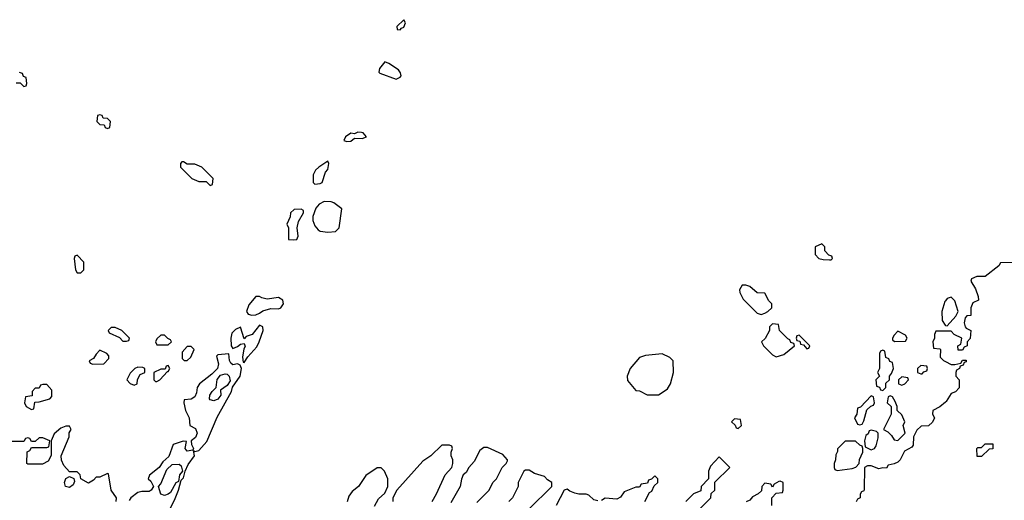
# Model space of a CAD drawing. Header units: inches. Extents: x 2710751 to 2829008, y 857003 to 965602.
# Tile 251 of 256: x 2755128 to 2760310, y 931977 to 934506. Entities that reach past the tile are written whole.
import ezdxf

# ---------------------------------------------------------------- set-up
doc = ezdxf.new("R2010")
doc.units = ezdxf.units.IN
doc.header["$MEASUREMENT"] = 0
doc.layers.add('C7953', color=7, linetype='Continuous')
doc.layers.add('C7963', color=7, linetype='Continuous')

msp = doc.modelspace()

# ---------------------------------------------------------------- linework, layer by layer
at = {"layer": 'C7953', "color": 2, "elevation": 14}
for points in [[(2757150, 934506), (2757112, 934470), (2757114, 934454), (2757130, 934452), (2757138, 934462), (2757150, 934466.8), (2757158, 934490)], [(2757050, 934284), (2757021, 934250), (2757018, 934230), (2757024, 934224), (2757110, 934193), (2757130, 934202.8), (2757136, 934210), (2757132.9, 934227.1), (2757122.3, 934242.3), (2757070, 934276)], [(2755550, 934006), (2755538, 934002), (2755534, 933970), (2755550, 933954), (2755572.7, 933952.7), (2755578, 933938), (2755590, 933934), (2755602, 933938), (2755606, 933970), (2755590, 933986), (2755567.3, 933987.3), (2755562, 934002)], [(2756906.8, 933913.2), (2756890, 933906), (2756870, 933908), (2756842, 933890), (2756834, 933870), (2756850, 933864.7), (2756870, 933866.8), (2756890, 933882), (2756930, 933881), (2756953.2, 933890), (2756935.3, 933910), (2756927.7, 933912.3)], [(2755990, 933758), (2755982, 933758), (2755974, 933750), (2755974, 933730), (2756034, 933670), (2756070, 933654), (2756110, 933654), (2756130, 933634), (2756142, 933638), (2756146, 933670), (2756086, 933730), (2756050, 933746), (2756010, 933746)], [(2756750, 933762), (2756702, 933730), (2756685.4, 933714.6), (2756672, 933690), (2756672, 933650), (2756681, 933641), (2756710, 933644), (2756719, 933650), (2756737, 933703), (2756750, 933718), (2756754.5, 933750)], [(2756610, 933508), (2756572.7, 933507.3), (2756554, 933490), (2756551.6, 933468.4), (2756534, 933430), (2756542, 933410), (2756542, 933350), (2756570, 933347.7), (2756586, 933350), (2756594, 933366), (2756588, 933410), (2756595.5, 933444.5), (2756622, 933490), (2756622, 933502)], [(2756730, 933549.6), (2756704.7, 933535.3), (2756686.6, 933513.4), (2756670.4, 933470), (2756670.3, 933450), (2756680.7, 933420.7), (2756699.5, 933399.5), (2756710, 933393), (2756750, 933387.3), (2756790, 933391.3), (2756808.7, 933410), (2756824, 933510), (2756781.5, 933541.5), (2756767.2, 933547.2)], [(2759350, 933326), (2759314, 933310), (2759314, 933270), (2759334, 933250), (2759356.4, 933243.6), (2759390, 933242), (2759398, 933242), (2759406, 933250), (2759402, 933262), (2759387.3, 933267.3), (2759366, 933290), (2759366, 933310)], [(2755430, 933266), (2755418, 933262), (2755414, 933250), (2755422, 933190), (2755430, 933174), (2755450, 933174), (2755466, 933190), (2755466, 933230)], [(2758950, 933109), (2758930, 933108.7), (2758916, 933084), (2758917.3, 933070), (2758935.9, 933035.9), (2759010, 932962), (2759030, 932954), (2759050, 932962), (2759066, 932970), (2759086, 932990), (2759086, 933010), (2759070, 933026), (2759050, 933066), (2759010, 933068.7), (2758970, 933102)], [(2756390, 933049), (2756370, 933048.7), (2756334, 933006), (2756322, 932970), (2756330, 932956), (2756350, 932950.6), (2756370, 932953), (2756390, 932962), (2756406.7, 932973.3), (2756450, 932986.4), (2756490, 932984.9), (2756502, 932990), (2756516, 933010), (2756512.3, 933030), (2756490, 933044.5), (2756430, 933034.7), (2756401.6, 933041.6)], [(2755630, 932886), (2755610, 932886), (2755594, 932870), (2755598, 932858), (2755652.7, 932832.7), (2755670, 932814), (2755690, 932814), (2755702, 932818), (2755706, 932830), (2755666, 932870)], [(2756390, 932899), (2756350.6, 932849.4), (2756320.5, 932839.5), (2756310, 932826), (2756290, 932888), (2756264.1, 932875.9), (2756244.5, 932855.5), (2756238.4, 932830), (2756240.5, 932790), (2756250, 932774.8), (2756274.8, 932785.2), (2756290, 932798.8), (2756310, 932802), (2756314.4, 932785.6), (2756306.8, 932773.2), (2756300.7, 932730), (2756303.6, 932703.6), (2756310, 932702), (2756329, 932731), (2756375.5, 932784.5), (2756389, 932810), (2756409, 932870), (2756408, 932890)], [(2759090, 932906), (2759074, 932890), (2759074, 932870), (2759051.3, 932828.7), (2759032, 932810), (2759042, 932790), (2759090, 932742), (2759110, 932732), (2759150, 932744.7), (2759206, 932790), (2759202, 932802), (2759187.3, 932807.3), (2759182, 932822), (2759170, 932826), (2759126, 932870), (2759122, 932902)], [(2755890, 932846), (2755870, 932846), (2755850, 932826), (2755842, 932810), (2755850, 932794), (2755910, 932794), (2755926, 932810), (2755922, 932822), (2755907.3, 932827.3)], [(2759230, 932846), (2759218, 932842), (2759214, 932830), (2759218, 932818), (2759234, 932814), (2759238, 932798), (2759254, 932794), (2759270, 932774), (2759282, 932778), (2759286, 932790)], [(2759750, 932866), (2759730, 932846), (2759722, 932830), (2759722, 932822), (2759732.7, 932812.7), (2759790, 932814), (2759798, 932830), (2759790, 932846)], [(2756030, 932786), (2756010, 932786), (2755983.6, 932756.4), (2755983.6, 932723.6), (2755992.7, 932712.7), (2756010, 932712), (2756028, 932730), (2756046, 932770)], [(2755550, 932766), (2755530, 932746), (2755516.9, 932723.1), (2755494, 932710), (2755498, 932698), (2755512.7, 932692.7), (2755570, 932694), (2755596.4, 932723.6), (2755596.4, 932736.4), (2755586, 932750)], [(2758510, 932748), (2758422, 932738), (2758390, 932728.7), (2758341, 932670), (2758324.7, 932630), (2758326.4, 932606.4), (2758370, 932554), (2758390, 932552), (2758430, 932532), (2758490, 932532), (2758510, 932544.7), (2758537, 932563), (2758553.2, 932590), (2758569, 932650), (2758568, 932710), (2758548.9, 932728.9)], [(2759670, 932766), (2759658, 932762), (2759654, 932750), (2759654, 932670), (2759642, 932650), (2759654, 932630), (2759634, 932610), (2759638, 932578), (2759652.7, 932572.7), (2759658, 932558), (2759670, 932554), (2759686, 932570), (2759687.3, 932592.7), (2759706, 932610), (2759706, 932630), (2759716.4, 932643.6), (2759726, 932670), (2759722, 932702), (2759707.3, 932707.3), (2759702, 932722), (2759687.3, 932727.3), (2759682, 932762)], [(2755750, 932678), (2755734, 932670), (2755710, 932646), (2755692, 932610), (2755710, 932592), (2755730, 932582), (2755746, 932590), (2755748, 932612), (2755762, 932638), (2755786, 932650), (2755786, 932670), (2755776.4, 932676.4)], [(2755910, 932686), (2755898, 932682), (2755894, 932666), (2755870, 932666), (2755834, 932650), (2755834, 932610), (2755842, 932602), (2755850, 932602), (2755866, 932610), (2755906, 932654), (2755910, 932654), (2755918, 932670)], [(2759870, 932686), (2759854, 932670), (2759854, 932650), (2759870, 932642), (2759878, 932642), (2759887.3, 932652.7), (2759902, 932658), (2759906, 932670), (2759902, 932682)], [(2756150, 932499.3), (2756130, 932506), (2756126.6, 932510), (2756129.4, 932530), (2756140.9, 932550), (2756161.2, 932570), (2756167.6, 932612.4), (2756184.7, 932635.3), (2756210, 932642), (2756219.9, 932639.9), (2756230.8, 932630.8), (2756235.3, 932604.7), (2756219.8, 932580.2), (2756184.5, 932555.5), (2756186, 932530), (2756170, 932509)], [(2759770, 932626), (2759754, 932610), (2759754, 932590), (2759770, 932582), (2759786, 932590), (2759806, 932610), (2759802, 932622)], [(2755270, 932586), (2755250, 932586), (2755238, 932582), (2755230, 932566), (2755210, 932566), (2755194, 932550), (2755192.7, 932527.3), (2755158, 932522), (2755154, 932490), (2755162, 932470), (2755190, 932454), (2755202, 932458), (2755207.3, 932492.7), (2755230, 932494), (2755286, 932510), (2755296.4, 932523.6), (2755296.4, 932556.4)], [(2759610, 932526), (2759552.7, 932467.3), (2759538, 932462), (2759534, 932430), (2759522, 932410), (2759538, 932378), (2759550, 932374), (2759562, 932378), (2759570, 932394), (2759587.3, 932452.7), (2759607.3, 932472.7), (2759622, 932478), (2759626, 932490), (2759622, 932522)], [(2759710, 932526), (2759698, 932522), (2759694, 932490), (2759714, 932470), (2759714, 932430), (2759674, 932350), (2759696.9, 932336.9), (2759716.9, 932316.9), (2759730, 932294), (2759750, 932292), (2759788, 932330), (2759778, 932370), (2759786, 932390), (2759770, 932426), (2759746, 932450), (2759746, 932470), (2759736.4, 932496.4), (2759722, 932522)], [(2758890, 932406), (2758874, 932390), (2758892.7, 932372.7), (2758898, 932358), (2758910, 932354), (2758926, 932370), (2758922, 932402)], [(2759610, 932346), (2759598, 932342), (2759592.7, 932327.3), (2759582, 932318), (2759574, 932290), (2759578, 932258), (2759610, 932242), (2759626, 932250), (2759636.4, 932263.6), (2759646, 932306), (2759646, 932330), (2759638, 932338)], [(2759527.3, 932287.3), (2759472.7, 932287.3), (2759432.7, 932247.3), (2759432.7, 932232.7), (2759423.6, 932216.4), (2759422, 932190), (2759414, 932170), (2759414, 932150), (2759418, 932138), (2759430, 932134), (2759510, 932144.7), (2759528.4, 932151.6), (2759546, 932170), (2759548.4, 932191.6), (2759566, 932230), (2759566, 932250), (2759562, 932262), (2759550, 932266)], [(2755890, 932001.2), (2755870, 932008.7), (2755859.3, 932050), (2755870, 932062.8), (2755901.7, 932138.3), (2755930, 932164.9), (2755966.8, 932166.8), (2755978, 932158), (2755984.7, 932130), (2755968.5, 932111.5), (2755963.6, 932076.4), (2755950, 932068.7), (2755922, 932018), (2755910, 932009)], [(2755390, 932044), (2755369.2, 932049.2), (2755363.7, 932070), (2755370, 932092), (2755390, 932102), (2755412, 932092), (2755416, 932076), (2755410, 932058)]]:
    msp.add_lwpolyline(points, close=True, dxfattribs=at)
for points in [[(2755110, 934174), (2755130, 934174), (2755150, 934154), (2755162, 934158), (2755166, 934170), (2755162, 934202), (2755147.3, 934207.3), (2755142, 934222), (2755127.3, 934227.3)], [(2760000, 933026.7), (2759996.9, 933023.1), (2759981, 932970), (2759983.6, 932923.6), (2759998, 932898), (2760000, 932897.3)], [(2760000, 932866), (2759950, 932866), (2759942, 932850), (2759942, 932830), (2759934, 932810), (2759938, 932778), (2759970, 932774), (2759974, 932770), (2759972, 932730), (2759990, 932712), (2760000, 932707)], [(2755918, 931930), (2755943.1, 931976.9), (2755964, 932030), (2755978, 932082), (2755990, 932094), (2755998, 932130), (2756014.6, 932165.4), (2756048, 932210), (2756042, 932238), (2756050, 932234), (2756070, 932238), (2756113.6, 932286.4), (2756166.6, 932413.4), (2756242, 932550), (2756248.4, 932571.6), (2756288, 932630), (2756295.3, 932670), (2756288.7, 932688.7), (2756274.6, 932694.6), (2756250, 932689), (2756238.6, 932698.6), (2756232.1, 932712.1), (2756228, 932748), (2756170, 932742), (2756164, 932736), (2756174.9, 932694.9), (2756168.2, 932670), (2756139.6, 932640.4), (2756074.8, 932590), (2756062.8, 932570), (2756058.5, 932541.5), (2756050, 932522), (2756030, 932509), (2755994, 932506), (2755992, 932490), (2756000.7, 932450), (2756020.4, 932410), (2756022.8, 932370), (2756054, 932354), (2756062, 932330), (2756052.8, 932307.2), (2756031, 932290), (2756031.3, 932270), (2756042, 932250), (2756039.6, 932240.4), (2756010, 932235.3), (2755999, 932250), (2756006, 932286), (2755988.7, 932288.7), (2755936, 932270), (2755912.4, 932207.6), (2755880.5, 932179.5), (2755862.8, 932150), (2755810.7, 932109.3), (2755804.7, 932090), (2755817.3, 932077.3), (2755831.3, 932050), (2755820.7, 932030), (2755810, 932022.9), (2755770, 932022.7), (2755750, 932017.2), (2755712, 931990), (2755703.6, 931976.4)], [(2760000, 932493.4), (2759970, 932468), (2759934, 932450), (2759932, 932430), (2759942, 932410), (2759932.7, 932387.3), (2759911.6, 932368.4), (2759872.7, 932367.3), (2759850, 932346), (2759832, 932310), (2759830, 932266), (2759823.6, 932256.4), (2759785.4, 932234.6), (2759762, 932190), (2759750, 932178), (2759730, 932168), (2759698, 932162), (2759690, 932146), (2759670, 932148), (2759650, 932142), (2759610, 932158), (2759590, 932158), (2759574, 932150), (2759572.7, 932032.7), (2759570, 932026), (2759558, 932022), (2759551.6, 932008.4), (2759551, 931990), (2759538, 931982), (2759530, 931968)], [(2755635.3, 931970), (2755638, 931990), (2755609, 932030), (2755595.3, 932115.3), (2755590, 932118), (2755550, 932098), (2755530, 932098), (2755516.9, 932083.1), (2755490, 932066), (2755448.9, 932088.9), (2755446, 932110), (2755430, 932126), (2755390, 932126), (2755360.2, 932160.2), (2755348.4, 932188.4), (2755346, 932210), (2755388, 932310), (2755388, 932332), (2755398, 932350), (2755390, 932366), (2755370, 932366), (2755343.6, 932356.4), (2755310, 932326), (2755294, 932290), (2755292.7, 932212.7), (2755276.9, 932183.1), (2755247.3, 932167.3), (2755170, 932166), (2755166, 932170), (2755168, 932232), (2755182, 932238), (2755190, 932254), (2755270, 932254), (2755282, 932258), (2755286, 932290), (2755250, 932306), (2755230, 932306), (2755210, 932286), (2755190, 932286), (2755182, 932302), (2755170, 932306), (2755158, 932302), (2755150, 932286), (2755070, 932286)], [(2757298, 931970), (2757322, 932010), (2757368, 932110), (2757402, 932150), (2757408, 932170), (2757408, 932190), (2757398, 932210), (2757398, 932230), (2757406, 932250), (2757402, 932262), (2757390, 932266), (2757350, 932266), (2757292, 932210), (2757250, 932182), (2757112, 932030), (2757092, 931990), (2757091.3, 931970)], [(2757534.6, 931965.4), (2757598, 932030), (2757618, 932070), (2757638, 932090), (2757668, 932150), (2757688, 932170), (2757695.3, 932184.7), (2757695.3, 932190), (2757670, 932217.2), (2757590, 932255.3), (2757570, 932255.3), (2757550, 932238), (2757519.8, 932180.2), (2757492, 932150), (2757476.9, 932123.1), (2757462, 932110), (2757452.7, 932087.3), (2757446, 932050), (2757396.9, 931963.1)], [(2758706, 931930), (2758766, 931990), (2758767.3, 932012.7), (2758786, 932030), (2758787.3, 932072.7), (2758866, 932150), (2758810, 932206), (2758763.6, 932156.4), (2758754, 932130), (2758754, 932090), (2758714, 932050), (2758712.7, 932027.3), (2758674, 932010), (2758634, 931970)], [(2756994.6, 931945.4), (2757016.4, 931983.6), (2757050, 932014), (2757066, 932050), (2757066, 932090), (2757048, 932130), (2757030, 932148), (2757010, 932148), (2756950, 932108), (2756910.7, 932049.3), (2756876.9, 932023.1), (2756861, 931999), (2756850.9, 931969.1)], [(2757808, 931930), (2757928, 932050), (2757928, 932070), (2757905.2, 932085.2), (2757890, 932102), (2757838, 932118), (2757810, 932135.3), (2757790, 932135.3), (2757782, 932130), (2757752, 932070), (2757752, 932050), (2757722, 931990), (2757702, 931970)], [(2758418, 931970), (2758442, 932018), (2758454.6, 932025.4), (2758467.3, 932052.7), (2758486, 932070), (2758486, 932090), (2758470, 932106), (2758452.7, 932087.3), (2758438, 932082), (2758432.7, 932067.3), (2758398, 932062), (2758390, 932046), (2758370, 932046), (2758310, 932022), (2758290, 931994), (2758270, 931982), (2758210, 931988), (2758190, 931975.3)], [(2759086, 931950), (2759086, 931990), (2759110, 932014), (2759142, 932018), (2759146, 932030), (2759146, 932070), (2759130, 932078), (2759123.6, 932076.4), (2759098, 932062), (2759090, 932046), (2759082, 932062), (2759050, 932066), (2759034, 932050), (2759032.7, 932027.3), (2759014, 932010), (2758985.4, 931994.6), (2758970, 931978), (2758951.6, 931968.4)], [(2758170, 931974), (2758150, 931979), (2758123.1, 932003.1), (2758110, 932008.7), (2758070, 932009), (2758050, 932014), (2758024, 932024), (2758010, 932035.3), (2757994, 932030), (2757952, 931950)]]:
    msp.add_lwpolyline(points, dxfattribs=at)
at = {"layer": 'C7963', "color": 2, "elevation": 14}
for points in [[(2760410, 933228.7), (2760290, 933226), (2760282, 933210), (2760210, 933155.3), (2760165.4, 933154.6), (2760138, 933142), (2760134, 933130), (2760158, 933090), (2760172, 933050), (2760174, 933030), (2760144.7, 933015.3), (2760134, 932990), (2760134, 932950), (2760112.7, 932947.3), (2760103.6, 932936.4), (2760098, 932910), (2760104.7, 932890), (2760110, 932882), (2760134, 932870), (2760131.1, 932828.9), (2760114, 932810), (2760114, 932790), (2760098, 932782), (2760090, 932766), (2760067.3, 932767.3), (2760066, 932790), (2760082, 932798), (2760086, 932830), (2760046, 932850), (2760030, 932866), (2760000, 932866)], [(2760000, 932897.3), (2760010, 932894), (2760054.6, 932945.4), (2760068, 932970), (2760050, 933026), (2760030, 933046), (2760010, 933038), (2760000, 933026.7)], [(2760000, 932707), (2760030, 932692), (2760050, 932692), (2760082, 932698), (2760090, 932714), (2760110, 932714), (2760110, 932706), (2760098, 932702), (2760092.7, 932687.3), (2760078, 932682), (2760074, 932670), (2760058, 932662), (2760054, 932650), (2760054, 932630), (2760072, 932610), (2760071.6, 932568.4), (2760052.7, 932547.3), (2760030, 932538), (2760003.6, 932496.4), (2760000, 932493.4)]]:
    msp.add_lwpolyline(points, dxfattribs=at)
msp.add_lwpolyline([(2760167.3, 932207.3), (2760166, 932250), (2760170, 932254), (2760190, 932254), (2760210, 932274), (2760250, 932274), (2760250, 932248), (2760230, 932246), (2760190, 932208)], close=True, dxfattribs=at)

doc.saveas('drawing.dxf')
